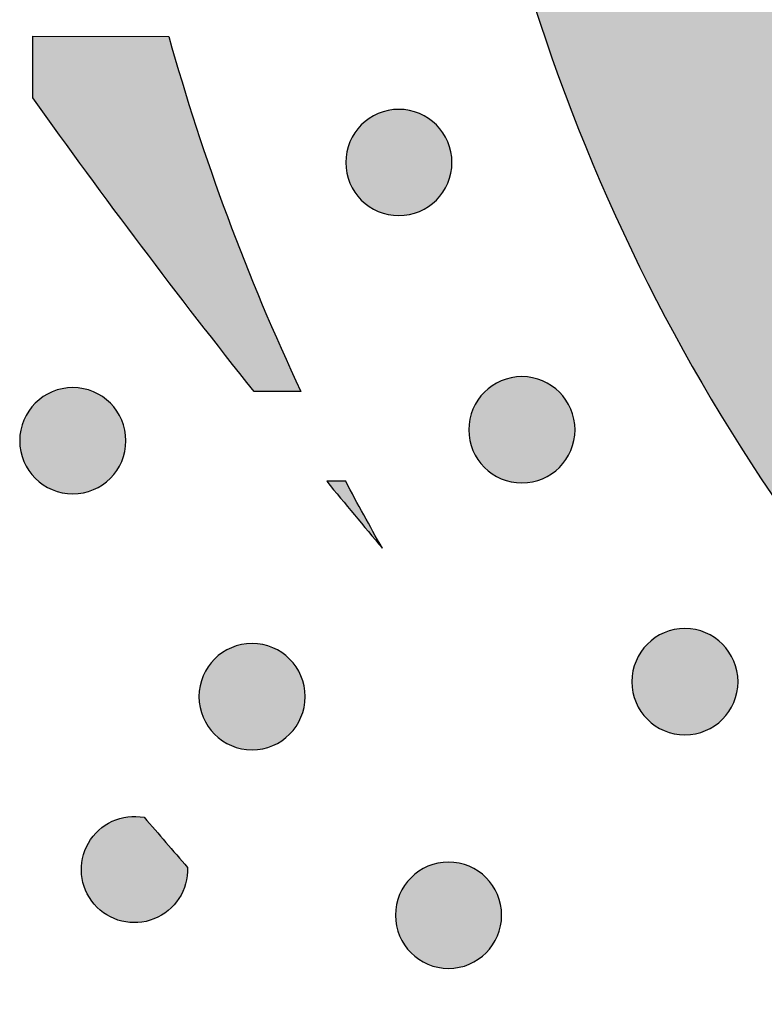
# Model space of a CAD drawing. Header units: millimetres. Extents: x -3873 to -97, y 912 to 4165.
# Tile 57 of 256: x -3522 to -3497, y 1288 to 1321. Entities that reach past the tile are written whole.
import ezdxf

# ---------------------------------------------------------------- set-up
doc = ezdxf.new("R2010")
doc.units = ezdxf.units.MM
doc.layers.add('pattern', color=7, linetype='Continuous', true_color=0x000000)

msp = doc.modelspace()

# ---------------------------------------------------------------- hatches: boundary and pattern name
at = {"layer": 'pattern'}
for points in [[(-3401.266, 1285.467), (-3395.499, 1300.487), (-3409.73, 1294.934), (-3412.239, 1294.001), (-3414.787, 1293.147), (-3417.369, 1292.374), (-3419.982, 1291.684), (-3422.622, 1291.079), (-3425.284, 1290.559), (-3427.966, 1290.127), (-3430.661, 1289.783), (-3433.366, 1289.528), (-3436.077, 1289.362), (-3438.789, 1289.285), (-3441.497, 1289.297), (-3444.198, 1289.398), (-3446.887, 1289.586), (-3449.559, 1289.86), (-3452.212, 1290.22), (-3453.206, 1290.381), (-3454.199, 1290.563), (-3455.192, 1290.764), (-3456.183, 1290.985), (-3457.172, 1291.226), (-3458.158, 1291.488), (-3459.14, 1291.769), (-3460.118, 1292.071), (-3461.092, 1292.392), (-3462.061, 1292.734), (-3463.024, 1293.094), (-3463.98, 1293.475), (-3464.929, 1293.875), (-3465.871, 1294.294), (-3466.804, 1294.732), (-3467.729, 1295.188), (-3468.644, 1295.663), (-3469.55, 1296.156), (-3470.445, 1296.667), (-3471.329, 1297.195), (-3472.202, 1297.741), (-3473.062, 1298.303), (-3473.911, 1298.882), (-3474.746, 1299.477), (-3475.568, 1300.087), (-3476.377, 1300.712), (-3477.171, 1301.352), (-3477.951, 1302.006), (-3478.716, 1302.673), (-3479.466, 1303.354), (-3480.2, 1304.048), (-3480.918, 1304.754), (-3481.623, 1305.473), (-3482.315, 1306.209), (-3482.995, 1306.96), (-3483.661, 1307.726), (-3484.314, 1308.507), (-3484.952, 1309.302), (-3485.576, 1310.112), (-3486.185, 1310.935), (-3486.778, 1311.771), (-3487.355, 1312.621), (-3487.916, 1313.483), (-3488.46, 1314.356), (-3488.987, 1315.241), (-3489.496, 1316.137), (-3489.987, 1317.044), (-3490.461, 1317.96), (-3490.916, 1318.885), (-3491.352, 1319.819), (-3491.769, 1320.762), (-3492.167, 1321.712), (-3492.546, 1322.669), (-3492.905, 1323.632), (-3493.245, 1324.601), (-3493.565, 1325.575), (-3493.864, 1326.554), (-3494.144, 1327.537), (-3494.404, 1328.524), (-3494.644, 1329.513), (-3494.863, 1330.504), (-3495.063, 1331.497), (-3495.242, 1332.491), (-3495.402, 1333.485), (-3495.757, 1336.139), (-3496.027, 1338.812), (-3496.21, 1341.501), (-3496.306, 1344.202), (-3496.313, 1346.91), (-3496.232, 1349.622), (-3496.061, 1352.332), (-3495.801, 1355.037), (-3495.452, 1357.732), (-3495.016, 1360.412), (-3494.491, 1363.074), (-3493.881, 1365.713), (-3493.187, 1368.325), (-3492.409, 1370.905), (-3491.551, 1373.451), (-3490.614, 1375.959), (-3485.036, 1390.181), (-3500.066, 1384.44), (-3500.733, 1382.914), (-3501.374, 1381.372), (-3501.989, 1379.817), (-3502.578, 1378.247), (-3503.141, 1376.664), (-3503.675, 1375.069), (-3504.183, 1373.461), (-3504.662, 1371.843), (-3505.113, 1370.214), (-3505.535, 1368.576), (-3505.928, 1366.929), (-3506.292, 1365.273), (-3506.626, 1363.611), (-3506.931, 1361.942), (-3507.206, 1360.267), (-3507.451, 1358.587), (-3507.665, 1356.903), (-3507.85, 1355.216), (-3508.004, 1353.526), (-3508.127, 1351.834), (-3508.221, 1350.142), (-3508.283, 1348.45), (-3508.316, 1346.758), (-3508.318, 1345.068), (-3508.291, 1343.381), (-3508.233, 1341.696), (-3508.146, 1340.016), (-3508.028, 1338.34), (-3507.882, 1336.67), (-3507.706, 1335.006), (-3507.501, 1333.35), (-3507.268, 1331.701), (-3507.072, 1330.475), (-3506.85, 1329.249), (-3506.604, 1328.025), (-3506.334, 1326.803), (-3506.038, 1325.583), (-3505.718, 1324.367), (-3505.373, 1323.155), (-3505.003, 1321.948), (-3504.609, 1320.747), (-3504.19, 1319.552), (-3503.748, 1318.364), (-3503.281, 1317.184), (-3502.79, 1316.013), (-3502.275, 1314.851), (-3501.737, 1313.699), (-3501.176, 1312.558), (-3500.593, 1311.429), (-3499.987, 1310.311), (-3499.359, 1309.206), (-3498.709, 1308.115), (-3498.038, 1307.038), (-3497.347, 1305.976), (-3496.635, 1304.928), (-3495.904, 1303.897), (-3495.153, 1302.882), (-3494.384, 1301.884), (-3493.597, 1300.903), (-3492.793, 1299.94), (-3491.971, 1298.996), (-3491.133, 1298.07), (-3490.28, 1297.163), (-3489.411, 1296.276), (-3488.525, 1295.406), (-3487.62, 1294.55), (-3486.696, 1293.711), (-3485.752, 1292.888), (-3484.791, 1292.081), (-3483.812, 1291.293), (-3482.815, 1290.522), (-3481.801, 1289.769), (-3480.771, 1289.036), (-3479.725, 1288.323), (-3478.664, 1287.63), (-3477.588, 1286.957), (-3476.498, 1286.305), (-3475.394, 1285.676), (-3474.278, 1285.068), (-3473.149, 1284.482), (-3472.009, 1283.919), (-3470.858, 1283.379), (-3469.697, 1282.863), (-3468.527, 1282.37), (-3467.348, 1281.901), (-3466.161, 1281.456), (-3464.967, 1281.035), (-3463.766, 1280.639), (-3462.56, 1280.267), (-3461.348, 1279.92), (-3460.133, 1279.598), (-3458.914, 1279.3), (-3457.692, 1279.027), (-3456.468, 1278.779), (-3455.243, 1278.556), (-3454.017, 1278.357), (-3452.369, 1278.121), (-3450.712, 1277.913), (-3449.049, 1277.734), (-3447.379, 1277.585), (-3445.703, 1277.465), (-3444.023, 1277.374), (-3442.339, 1277.314), (-3440.651, 1277.283), (-3438.961, 1277.283), (-3437.27, 1277.312), (-3435.577, 1277.372), (-3433.885, 1277.463), (-3432.193, 1277.583), (-3430.503, 1277.734), (-3428.816, 1277.916), (-3427.131, 1278.127), (-3425.451, 1278.369), (-3423.776, 1278.641), (-3422.106, 1278.943), (-3420.443, 1279.275), (-3418.787, 1279.636), (-3417.139, 1280.026), (-3415.5, 1280.445), (-3413.87, 1280.893), (-3412.251, 1281.37), (-3410.643, 1281.874), (-3409.047, 1282.406), (-3407.463, 1282.965), (-3405.892, 1283.552), (-3404.335, 1284.164), (-3402.793, 1284.803)], [(-3517.186, 1320.816), (-3516.744, 1319.297), (-3516.27, 1317.786), (-3515.765, 1316.285), (-3515.227, 1314.795), (-3514.659, 1313.316), (-3514.06, 1311.85), (-3513.43, 1310.397), (-3512.771, 1308.959), (-3514.338, 1308.961), (-3518.096, 1313.812), (-3521.729, 1318.759), (-3521.727, 1320.82)], [(-3508.245, 1315.349), (-3508.273, 1315.322), (-3508.302, 1315.295), (-3508.332, 1315.268), (-3508.362, 1315.242), (-3508.394, 1315.216), (-3508.426, 1315.191), (-3508.46, 1315.166), (-3508.494, 1315.142), (-3508.529, 1315.119), (-3508.565, 1315.096), (-3508.601, 1315.074), (-3508.638, 1315.053), (-3508.676, 1315.032), (-3508.715, 1315.013), (-3508.755, 1314.994), (-3508.795, 1314.976), (-3508.835, 1314.959), (-3508.877, 1314.943), (-3508.919, 1314.928), (-3508.961, 1314.914), (-3509.004, 1314.901), (-3509.048, 1314.889), (-3509.092, 1314.878), (-3509.136, 1314.868), (-3509.181, 1314.859), (-3509.226, 1314.852), (-3509.271, 1314.845), (-3509.316, 1314.84), (-3509.362, 1314.836), (-3509.408, 1314.833), (-3509.454, 1314.831), (-3509.5, 1314.831), (-3509.545, 1314.831), (-3509.591, 1314.833), (-3509.637, 1314.836), (-3509.683, 1314.84), (-3509.728, 1314.846), (-3509.774, 1314.852), (-3509.818, 1314.86), (-3509.863, 1314.869), (-3509.907, 1314.879), (-3509.951, 1314.89), (-3509.995, 1314.902), (-3510.038, 1314.915), (-3510.08, 1314.929), (-3510.122, 1314.944), (-3510.163, 1314.96), (-3510.204, 1314.977), (-3510.244, 1314.995), (-3510.284, 1315.014), (-3510.322, 1315.034), (-3510.36, 1315.054), (-3510.398, 1315.076), (-3510.434, 1315.098), (-3510.47, 1315.12), (-3510.505, 1315.144), (-3510.539, 1315.168), (-3510.572, 1315.193), (-3510.604, 1315.218), (-3510.636, 1315.244), (-3510.667, 1315.27), (-3510.697, 1315.297), (-3510.726, 1315.324), (-3510.754, 1315.351), (-3510.781, 1315.38), (-3510.808, 1315.409), (-3510.835, 1315.439), (-3510.861, 1315.469), (-3510.887, 1315.501), (-3510.912, 1315.533), (-3510.937, 1315.567), (-3510.961, 1315.601), (-3510.984, 1315.636), (-3511.007, 1315.672), (-3511.029, 1315.708), (-3511.05, 1315.745), (-3511.071, 1315.783), (-3511.09, 1315.822), (-3511.109, 1315.862), (-3511.127, 1315.902), (-3511.144, 1315.942), (-3511.16, 1315.984), (-3511.175, 1316.026), (-3511.189, 1316.068), (-3511.202, 1316.111), (-3511.214, 1316.155), (-3511.225, 1316.199), (-3511.235, 1316.243), (-3511.244, 1316.288), (-3511.251, 1316.333), (-3511.258, 1316.378), (-3511.263, 1316.423), (-3511.267, 1316.469), (-3511.27, 1316.515), (-3511.272, 1316.561), (-3511.272, 1316.607), (-3511.272, 1316.652), (-3511.27, 1316.698), (-3511.267, 1316.744), (-3511.263, 1316.79), (-3511.257, 1316.835), (-3511.251, 1316.88), (-3511.243, 1316.925), (-3511.234, 1316.97), (-3511.224, 1317.014), (-3511.213, 1317.058), (-3511.201, 1317.102), (-3511.188, 1317.145), (-3511.174, 1317.187), (-3511.159, 1317.229), (-3511.143, 1317.27), (-3511.126, 1317.311), (-3511.108, 1317.351), (-3511.089, 1317.391), (-3511.069, 1317.429), (-3511.049, 1317.467), (-3511.027, 1317.505), (-3511.005, 1317.541), (-3510.983, 1317.577), (-3510.959, 1317.612), (-3510.935, 1317.646), (-3510.91, 1317.679), (-3510.885, 1317.711), (-3510.859, 1317.743), (-3510.833, 1317.774), (-3510.806, 1317.804), (-3510.779, 1317.833), (-3510.752, 1317.861), (-3510.723, 1317.888), (-3510.694, 1317.915), (-3510.664, 1317.942), (-3510.634, 1317.968), (-3510.602, 1317.994), (-3510.57, 1318.019), (-3510.536, 1318.044), (-3510.502, 1318.068), (-3510.467, 1318.091), (-3510.431, 1318.114), (-3510.395, 1318.136), (-3510.358, 1318.157), (-3510.32, 1318.178), (-3510.281, 1318.197), (-3510.241, 1318.216), (-3510.201, 1318.234), (-3510.161, 1318.251), (-3510.119, 1318.267), (-3510.077, 1318.282), (-3510.035, 1318.296), (-3509.992, 1318.309), (-3509.948, 1318.321), (-3509.904, 1318.332), (-3509.86, 1318.342), (-3509.815, 1318.351), (-3509.77, 1318.358), (-3509.725, 1318.365), (-3509.68, 1318.37), (-3509.634, 1318.374), (-3509.588, 1318.377), (-3509.542, 1318.379), (-3509.496, 1318.379), (-3509.451, 1318.379), (-3509.405, 1318.377), (-3509.359, 1318.374), (-3509.313, 1318.37), (-3509.268, 1318.364), (-3509.223, 1318.358), (-3509.178, 1318.35), (-3509.133, 1318.341), (-3509.089, 1318.331), (-3509.045, 1318.32), (-3509.001, 1318.308), (-3508.958, 1318.295), (-3508.916, 1318.281), (-3508.874, 1318.266), (-3508.833, 1318.25), (-3508.792, 1318.233), (-3508.752, 1318.215), (-3508.712, 1318.196), (-3508.674, 1318.176), (-3508.636, 1318.156), (-3508.598, 1318.134), (-3508.562, 1318.112), (-3508.526, 1318.089), (-3508.491, 1318.066), (-3508.457, 1318.042), (-3508.424, 1318.017), (-3508.392, 1317.992), (-3508.36, 1317.966), (-3508.329, 1317.94), (-3508.299, 1317.913), (-3508.27, 1317.886), (-3508.242, 1317.858), (-3508.215, 1317.83), (-3508.188, 1317.801), (-3508.161, 1317.771), (-3508.135, 1317.741), (-3508.109, 1317.709), (-3508.084, 1317.677), (-3508.059, 1317.643), (-3508.035, 1317.609), (-3508.012, 1317.574), (-3507.989, 1317.538), (-3507.967, 1317.502), (-3507.946, 1317.465), (-3507.925, 1317.427), (-3507.906, 1317.388), (-3507.887, 1317.348), (-3507.869, 1317.308), (-3507.852, 1317.268), (-3507.836, 1317.226), (-3507.821, 1317.184), (-3507.807, 1317.142), (-3507.794, 1317.099), (-3507.782, 1317.055), (-3507.771, 1317.011), (-3507.761, 1316.967), (-3507.752, 1316.922), (-3507.745, 1316.877), (-3507.738, 1316.832), (-3507.733, 1316.787), (-3507.729, 1316.741), (-3507.726, 1316.695), (-3507.724, 1316.649), (-3507.724, 1316.603), (-3507.724, 1316.557), (-3507.726, 1316.512), (-3507.729, 1316.466), (-3507.733, 1316.42), (-3507.739, 1316.375), (-3507.745, 1316.329), (-3507.753, 1316.285), (-3507.762, 1316.24), (-3507.772, 1316.196), (-3507.783, 1316.152), (-3507.795, 1316.108), (-3507.808, 1316.065), (-3507.822, 1316.023), (-3507.837, 1315.981), (-3507.853, 1315.94), (-3507.87, 1315.899), (-3507.888, 1315.859), (-3507.907, 1315.819), (-3507.927, 1315.781), (-3507.947, 1315.743), (-3507.969, 1315.705), (-3507.991, 1315.669), (-3508.013, 1315.633), (-3508.037, 1315.598), (-3508.061, 1315.564), (-3508.086, 1315.531), (-3508.111, 1315.499), (-3508.137, 1315.467), (-3508.163, 1315.436), (-3508.19, 1315.406), (-3508.217, 1315.377)], [(-3504.133, 1306.423), (-3504.162, 1306.395), (-3504.191, 1306.368), (-3504.221, 1306.341), (-3504.251, 1306.315), (-3504.283, 1306.289), (-3504.315, 1306.264), (-3504.349, 1306.24), (-3504.383, 1306.216), (-3504.418, 1306.192), (-3504.453, 1306.169), (-3504.49, 1306.147), (-3504.527, 1306.126), (-3504.565, 1306.106), (-3504.604, 1306.086), (-3504.644, 1306.067), (-3504.684, 1306.049), (-3504.724, 1306.032), (-3504.766, 1306.016), (-3504.808, 1306.001), (-3504.85, 1305.987), (-3504.893, 1305.974), (-3504.937, 1305.962), (-3504.981, 1305.951), (-3505.025, 1305.941), (-3505.07, 1305.933), (-3505.114, 1305.925), (-3505.16, 1305.919), (-3505.205, 1305.913), (-3505.251, 1305.909), (-3505.297, 1305.906), (-3505.343, 1305.905), (-3505.388, 1305.904), (-3505.434, 1305.905), (-3505.48, 1305.907), (-3505.526, 1305.91), (-3505.572, 1305.914), (-3505.617, 1305.919), (-3505.662, 1305.926), (-3505.707, 1305.933), (-3505.752, 1305.942), (-3505.796, 1305.952), (-3505.84, 1305.963), (-3505.884, 1305.975), (-3505.927, 1305.988), (-3505.969, 1306.002), (-3506.011, 1306.017), (-3506.052, 1306.034), (-3506.093, 1306.051), (-3506.133, 1306.069), (-3506.173, 1306.087), (-3506.211, 1306.107), (-3506.249, 1306.128), (-3506.286, 1306.149), (-3506.323, 1306.171), (-3506.359, 1306.194), (-3506.394, 1306.217), (-3506.428, 1306.241), (-3506.461, 1306.266), (-3506.493, 1306.291), (-3506.525, 1306.317), (-3506.556, 1306.343), (-3506.585, 1306.37), (-3506.614, 1306.397), (-3506.643, 1306.425), (-3506.67, 1306.453), (-3506.697, 1306.482), (-3506.724, 1306.512), (-3506.75, 1306.543), (-3506.776, 1306.574), (-3506.801, 1306.607), (-3506.826, 1306.64), (-3506.85, 1306.674), (-3506.873, 1306.709), (-3506.896, 1306.745), (-3506.918, 1306.781), (-3506.939, 1306.819), (-3506.96, 1306.857), (-3506.979, 1306.896), (-3506.998, 1306.935), (-3507.016, 1306.975), (-3507.033, 1307.016), (-3507.049, 1307.057), (-3507.064, 1307.099), (-3507.078, 1307.142), (-3507.091, 1307.185), (-3507.103, 1307.228), (-3507.114, 1307.272), (-3507.124, 1307.316), (-3507.133, 1307.361), (-3507.14, 1307.406), (-3507.147, 1307.451), (-3507.152, 1307.497), (-3507.156, 1307.542), (-3507.159, 1307.588), (-3507.161, 1307.634), (-3507.161, 1307.68), (-3507.161, 1307.726), (-3507.159, 1307.772), (-3507.156, 1307.818), (-3507.152, 1307.863), (-3507.146, 1307.909), (-3507.14, 1307.954), (-3507.132, 1307.999), (-3507.123, 1308.043), (-3507.113, 1308.088), (-3507.102, 1308.132), (-3507.09, 1308.175), (-3507.077, 1308.218), (-3507.063, 1308.261), (-3507.048, 1308.302), (-3507.032, 1308.344), (-3507.015, 1308.385), (-3506.997, 1308.425), (-3506.978, 1308.464), (-3506.958, 1308.503), (-3506.938, 1308.541), (-3506.916, 1308.578), (-3506.894, 1308.614), (-3506.871, 1308.65), (-3506.848, 1308.685), (-3506.824, 1308.719), (-3506.799, 1308.752), (-3506.774, 1308.785), (-3506.748, 1308.816), (-3506.722, 1308.847), (-3506.695, 1308.877), (-3506.668, 1308.906), (-3506.64, 1308.934), (-3506.612, 1308.962), (-3506.583, 1308.989), (-3506.553, 1309.015), (-3506.523, 1309.042), (-3506.491, 1309.067), (-3506.458, 1309.093), (-3506.425, 1309.117), (-3506.391, 1309.141), (-3506.356, 1309.165), (-3506.32, 1309.187), (-3506.284, 1309.209), (-3506.247, 1309.231), (-3506.208, 1309.251), (-3506.17, 1309.271), (-3506.13, 1309.289), (-3506.09, 1309.307), (-3506.049, 1309.324), (-3506.008, 1309.34), (-3505.966, 1309.355), (-3505.924, 1309.37), (-3505.881, 1309.383), (-3505.837, 1309.395), (-3505.793, 1309.406), (-3505.749, 1309.415), (-3505.704, 1309.424), (-3505.659, 1309.432), (-3505.614, 1309.438), (-3505.569, 1309.443), (-3505.523, 1309.447), (-3505.477, 1309.45), (-3505.431, 1309.452), (-3505.385, 1309.453), (-3505.339, 1309.452), (-3505.294, 1309.45), (-3505.248, 1309.447), (-3505.202, 1309.443), (-3505.157, 1309.438), (-3505.111, 1309.431), (-3505.066, 1309.424), (-3505.022, 1309.415), (-3504.978, 1309.405), (-3504.934, 1309.394), (-3504.89, 1309.382), (-3504.847, 1309.369), (-3504.805, 1309.354), (-3504.763, 1309.339), (-3504.721, 1309.323), (-3504.681, 1309.306), (-3504.641, 1309.288), (-3504.601, 1309.269), (-3504.563, 1309.25), (-3504.525, 1309.229), (-3504.487, 1309.208), (-3504.451, 1309.186), (-3504.415, 1309.163), (-3504.38, 1309.139), (-3504.346, 1309.115), (-3504.313, 1309.091), (-3504.28, 1309.065), (-3504.249, 1309.04), (-3504.218, 1309.013), (-3504.188, 1308.987), (-3504.159, 1308.959), (-3504.131, 1308.932), (-3504.104, 1308.904), (-3504.077, 1308.875), (-3504.05, 1308.845), (-3504.024, 1308.814), (-3503.998, 1308.782), (-3503.973, 1308.75), (-3503.948, 1308.717), (-3503.924, 1308.682), (-3503.901, 1308.648), (-3503.878, 1308.612), (-3503.856, 1308.575), (-3503.835, 1308.538), (-3503.814, 1308.5), (-3503.795, 1308.461), (-3503.776, 1308.422), (-3503.758, 1308.382), (-3503.741, 1308.341), (-3503.725, 1308.3), (-3503.71, 1308.258), (-3503.696, 1308.215), (-3503.683, 1308.172), (-3503.671, 1308.129), (-3503.66, 1308.085), (-3503.65, 1308.04), (-3503.641, 1307.996), (-3503.634, 1307.951), (-3503.627, 1307.906), (-3503.622, 1307.86), (-3503.618, 1307.814), (-3503.615, 1307.769), (-3503.613, 1307.723), (-3503.613, 1307.677), (-3503.613, 1307.631), (-3503.615, 1307.585), (-3503.618, 1307.539), (-3503.622, 1307.494), (-3503.628, 1307.448), (-3503.634, 1307.403), (-3503.642, 1307.358), (-3503.651, 1307.313), (-3503.66, 1307.269), (-3503.671, 1307.225), (-3503.684, 1307.182), (-3503.697, 1307.139), (-3503.711, 1307.096), (-3503.726, 1307.054), (-3503.742, 1307.013), (-3503.759, 1306.972), (-3503.777, 1306.932), (-3503.796, 1306.893), (-3503.816, 1306.854), (-3503.836, 1306.816), (-3503.858, 1306.779), (-3503.88, 1306.742), (-3503.902, 1306.707), (-3503.926, 1306.672), (-3503.95, 1306.638), (-3503.975, 1306.604), (-3504, 1306.572), (-3504.026, 1306.54), (-3504.052, 1306.51), (-3504.079, 1306.48), (-3504.106, 1306.451)], [(-3519.139, 1306.057), (-3519.167, 1306.029), (-3519.196, 1306.002), (-3519.226, 1305.976), (-3519.257, 1305.949), (-3519.288, 1305.924), (-3519.321, 1305.899), (-3519.354, 1305.874), (-3519.388, 1305.85), (-3519.423, 1305.827), (-3519.459, 1305.804), (-3519.495, 1305.782), (-3519.533, 1305.761), (-3519.571, 1305.74), (-3519.609, 1305.72), (-3519.649, 1305.702), (-3519.689, 1305.684), (-3519.73, 1305.667), (-3519.771, 1305.651), (-3519.813, 1305.636), (-3519.855, 1305.622), (-3519.898, 1305.609), (-3519.942, 1305.597), (-3519.986, 1305.586), (-3520.03, 1305.576), (-3520.075, 1305.567), (-3520.12, 1305.559), (-3520.165, 1305.553), (-3520.21, 1305.548), (-3520.256, 1305.544), (-3520.302, 1305.541), (-3520.348, 1305.539), (-3520.394, 1305.538), (-3520.44, 1305.539), (-3520.486, 1305.541), (-3520.531, 1305.544), (-3520.577, 1305.548), (-3520.622, 1305.553), (-3520.668, 1305.56), (-3520.713, 1305.568), (-3520.757, 1305.576), (-3520.802, 1305.586), (-3520.845, 1305.597), (-3520.889, 1305.609), (-3520.932, 1305.622), (-3520.974, 1305.637), (-3521.016, 1305.652), (-3521.058, 1305.668), (-3521.098, 1305.685), (-3521.138, 1305.703), (-3521.178, 1305.722), (-3521.216, 1305.742), (-3521.254, 1305.762), (-3521.292, 1305.783), (-3521.328, 1305.805), (-3521.364, 1305.828), (-3521.399, 1305.852), (-3521.433, 1305.876), (-3521.466, 1305.9), (-3521.499, 1305.926), (-3521.53, 1305.951), (-3521.561, 1305.978), (-3521.591, 1306.004), (-3521.62, 1306.032), (-3521.648, 1306.059), (-3521.675, 1306.087), (-3521.703, 1306.116), (-3521.729, 1306.146), (-3521.755, 1306.177), (-3521.781, 1306.209), (-3521.806, 1306.241), (-3521.831, 1306.274), (-3521.855, 1306.309), (-3521.878, 1306.344), (-3521.901, 1306.379), (-3521.923, 1306.416), (-3521.944, 1306.453), (-3521.965, 1306.491), (-3521.984, 1306.53), (-3522.003, 1306.569), (-3522.021, 1306.609), (-3522.038, 1306.65), (-3522.054, 1306.692), (-3522.069, 1306.733), (-3522.083, 1306.776), (-3522.096, 1306.819), (-3522.108, 1306.862), (-3522.119, 1306.906), (-3522.129, 1306.951), (-3522.138, 1306.995), (-3522.145, 1307.04), (-3522.152, 1307.086), (-3522.157, 1307.131), (-3522.161, 1307.177), (-3522.164, 1307.222), (-3522.166, 1307.268), (-3522.166, 1307.314), (-3522.166, 1307.36), (-3522.164, 1307.406), (-3522.161, 1307.452), (-3522.157, 1307.498), (-3522.151, 1307.543), (-3522.145, 1307.588), (-3522.137, 1307.633), (-3522.128, 1307.678), (-3522.119, 1307.722), (-3522.108, 1307.766), (-3522.096, 1307.809), (-3522.082, 1307.852), (-3522.068, 1307.895), (-3522.053, 1307.937), (-3522.037, 1307.978), (-3522.02, 1308.019), (-3522.002, 1308.059), (-3521.983, 1308.098), (-3521.963, 1308.137), (-3521.943, 1308.175), (-3521.922, 1308.212), (-3521.899, 1308.249), (-3521.877, 1308.284), (-3521.853, 1308.319), (-3521.829, 1308.353), (-3521.804, 1308.387), (-3521.779, 1308.419), (-3521.753, 1308.451), (-3521.727, 1308.481), (-3521.7, 1308.511), (-3521.673, 1308.54), (-3521.646, 1308.568), (-3521.618, 1308.596), (-3521.588, 1308.623), (-3521.559, 1308.65), (-3521.528, 1308.676), (-3521.496, 1308.702), (-3521.464, 1308.727), (-3521.43, 1308.752), (-3521.396, 1308.776), (-3521.361, 1308.799), (-3521.326, 1308.822), (-3521.289, 1308.844), (-3521.252, 1308.865), (-3521.214, 1308.885), (-3521.175, 1308.905), (-3521.136, 1308.924), (-3521.095, 1308.942), (-3521.055, 1308.959), (-3521.013, 1308.975), (-3520.971, 1308.99), (-3520.929, 1309.004), (-3520.886, 1309.017), (-3520.842, 1309.029), (-3520.799, 1309.04), (-3520.754, 1309.05), (-3520.71, 1309.058), (-3520.665, 1309.066), (-3520.619, 1309.072), (-3520.574, 1309.078), (-3520.528, 1309.082), (-3520.482, 1309.085), (-3520.437, 1309.086), (-3520.391, 1309.087), (-3520.345, 1309.086), (-3520.299, 1309.085), (-3520.253, 1309.082), (-3520.207, 1309.077), (-3520.162, 1309.072), (-3520.117, 1309.066), (-3520.072, 1309.058), (-3520.027, 1309.049), (-3519.983, 1309.039), (-3519.939, 1309.028), (-3519.895, 1309.016), (-3519.852, 1309.003), (-3519.81, 1308.989), (-3519.768, 1308.974), (-3519.727, 1308.958), (-3519.686, 1308.94), (-3519.646, 1308.922), (-3519.607, 1308.904), (-3519.568, 1308.884), (-3519.53, 1308.863), (-3519.493, 1308.842), (-3519.456, 1308.82), (-3519.42, 1308.797), (-3519.386, 1308.774), (-3519.351, 1308.75), (-3519.318, 1308.725), (-3519.286, 1308.7), (-3519.254, 1308.674), (-3519.223, 1308.648), (-3519.194, 1308.621), (-3519.165, 1308.594), (-3519.136, 1308.566), (-3519.109, 1308.538), (-3519.082, 1308.509), (-3519.055, 1308.479), (-3519.029, 1308.448), (-3519.003, 1308.417), (-3518.978, 1308.384), (-3518.953, 1308.351), (-3518.929, 1308.317), (-3518.906, 1308.282), (-3518.883, 1308.246), (-3518.861, 1308.21), (-3518.84, 1308.172), (-3518.82, 1308.134), (-3518.8, 1308.096), (-3518.781, 1308.056), (-3518.763, 1308.016), (-3518.746, 1307.975), (-3518.73, 1307.934), (-3518.715, 1307.892), (-3518.701, 1307.849), (-3518.688, 1307.806), (-3518.676, 1307.763), (-3518.665, 1307.719), (-3518.655, 1307.675), (-3518.646, 1307.63), (-3518.639, 1307.585), (-3518.632, 1307.54), (-3518.627, 1307.494), (-3518.623, 1307.449), (-3518.62, 1307.403), (-3518.618, 1307.357), (-3518.618, 1307.311), (-3518.618, 1307.265), (-3518.62, 1307.219), (-3518.623, 1307.174), (-3518.628, 1307.128), (-3518.633, 1307.082), (-3518.639, 1307.037), (-3518.647, 1306.992), (-3518.656, 1306.948), (-3518.666, 1306.903), (-3518.677, 1306.859), (-3518.689, 1306.816), (-3518.702, 1306.773), (-3518.716, 1306.731), (-3518.731, 1306.689), (-3518.747, 1306.647), (-3518.764, 1306.607), (-3518.782, 1306.567), (-3518.801, 1306.527), (-3518.821, 1306.488), (-3518.841, 1306.45), (-3518.863, 1306.413), (-3518.885, 1306.377), (-3518.908, 1306.341), (-3518.931, 1306.306), (-3518.955, 1306.272), (-3518.98, 1306.239), (-3519.005, 1306.206), (-3519.031, 1306.175), (-3519.057, 1306.144), (-3519.084, 1306.114), (-3519.111, 1306.085)], [(-3511.909, 1305.958), (-3510.049, 1303.724), (-3511.274, 1305.958)], [(-3498.687, 1298.009), (-3498.715, 1297.982), (-3498.745, 1297.955), (-3498.774, 1297.928), (-3498.805, 1297.902), (-3498.837, 1297.876), (-3498.869, 1297.851), (-3498.903, 1297.826), (-3498.937, 1297.802), (-3498.972, 1297.779), (-3499.007, 1297.756), (-3499.044, 1297.734), (-3499.081, 1297.713), (-3499.119, 1297.692), (-3499.158, 1297.673), (-3499.197, 1297.654), (-3499.238, 1297.636), (-3499.278, 1297.619), (-3499.32, 1297.603), (-3499.362, 1297.588), (-3499.404, 1297.574), (-3499.447, 1297.561), (-3499.491, 1297.549), (-3499.534, 1297.538), (-3499.579, 1297.528), (-3499.623, 1297.519), (-3499.668, 1297.512), (-3499.714, 1297.505), (-3499.759, 1297.5), (-3499.805, 1297.496), (-3499.851, 1297.493), (-3499.896, 1297.491), (-3499.942, 1297.491), (-3499.988, 1297.491), (-3500.034, 1297.493), (-3500.08, 1297.496), (-3500.126, 1297.5), (-3500.171, 1297.506), (-3500.216, 1297.512), (-3500.261, 1297.52), (-3500.306, 1297.529), (-3500.35, 1297.539), (-3500.394, 1297.55), (-3500.438, 1297.562), (-3500.481, 1297.575), (-3500.523, 1297.589), (-3500.565, 1297.604), (-3500.606, 1297.62), (-3500.647, 1297.637), (-3500.687, 1297.655), (-3500.726, 1297.674), (-3500.765, 1297.694), (-3500.803, 1297.714), (-3500.84, 1297.736), (-3500.877, 1297.758), (-3500.913, 1297.781), (-3500.947, 1297.804), (-3500.982, 1297.828), (-3501.015, 1297.853), (-3501.047, 1297.878), (-3501.079, 1297.904), (-3501.11, 1297.93), (-3501.139, 1297.957), (-3501.168, 1297.984), (-3501.197, 1298.012), (-3501.224, 1298.04), (-3501.251, 1298.069), (-3501.278, 1298.099), (-3501.304, 1298.129), (-3501.33, 1298.161), (-3501.355, 1298.194), (-3501.38, 1298.227), (-3501.404, 1298.261), (-3501.427, 1298.296), (-3501.45, 1298.332), (-3501.472, 1298.368), (-3501.493, 1298.405), (-3501.513, 1298.443), (-3501.533, 1298.482), (-3501.552, 1298.522), (-3501.57, 1298.562), (-3501.587, 1298.603), (-3501.603, 1298.644), (-3501.618, 1298.686), (-3501.632, 1298.728), (-3501.645, 1298.771), (-3501.657, 1298.815), (-3501.668, 1298.859), (-3501.678, 1298.903), (-3501.686, 1298.948), (-3501.694, 1298.993), (-3501.701, 1299.038), (-3501.706, 1299.083), (-3501.71, 1299.129), (-3501.713, 1299.175), (-3501.715, 1299.221), (-3501.715, 1299.267), (-3501.714, 1299.313), (-3501.713, 1299.358), (-3501.71, 1299.404), (-3501.705, 1299.45), (-3501.7, 1299.495), (-3501.694, 1299.541), (-3501.686, 1299.586), (-3501.677, 1299.63), (-3501.667, 1299.674), (-3501.656, 1299.718), (-3501.644, 1299.762), (-3501.631, 1299.805), (-3501.617, 1299.847), (-3501.602, 1299.889), (-3501.586, 1299.93), (-3501.569, 1299.971), (-3501.551, 1300.011), (-3501.532, 1300.051), (-3501.512, 1300.089), (-3501.491, 1300.127), (-3501.47, 1300.165), (-3501.448, 1300.201), (-3501.425, 1300.237), (-3501.402, 1300.272), (-3501.378, 1300.306), (-3501.353, 1300.339), (-3501.328, 1300.372), (-3501.302, 1300.403), (-3501.276, 1300.434), (-3501.249, 1300.464), (-3501.222, 1300.493), (-3501.194, 1300.521), (-3501.166, 1300.548), (-3501.137, 1300.575), (-3501.107, 1300.602), (-3501.076, 1300.628), (-3501.045, 1300.654), (-3501.012, 1300.679), (-3500.979, 1300.704), (-3500.945, 1300.728), (-3500.91, 1300.751), (-3500.874, 1300.774), (-3500.838, 1300.796), (-3500.8, 1300.817), (-3500.762, 1300.838), (-3500.724, 1300.857), (-3500.684, 1300.876), (-3500.644, 1300.894), (-3500.603, 1300.911), (-3500.562, 1300.927), (-3500.52, 1300.942), (-3500.478, 1300.956), (-3500.435, 1300.969), (-3500.391, 1300.981), (-3500.347, 1300.992), (-3500.303, 1301.002), (-3500.258, 1301.011), (-3500.213, 1301.018), (-3500.168, 1301.025), (-3500.123, 1301.03), (-3500.077, 1301.034), (-3500.031, 1301.037), (-3499.985, 1301.039), (-3499.939, 1301.039), (-3499.893, 1301.039), (-3499.847, 1301.037), (-3499.802, 1301.034), (-3499.756, 1301.03), (-3499.711, 1301.024), (-3499.665, 1301.018), (-3499.62, 1301.01), (-3499.576, 1301.001), (-3499.531, 1300.992), (-3499.488, 1300.981), (-3499.444, 1300.968), (-3499.401, 1300.955), (-3499.359, 1300.941), (-3499.317, 1300.926), (-3499.275, 1300.91), (-3499.235, 1300.893), (-3499.195, 1300.875), (-3499.155, 1300.856), (-3499.116, 1300.836), (-3499.078, 1300.816), (-3499.041, 1300.794), (-3499.005, 1300.772), (-3498.969, 1300.75), (-3498.934, 1300.726), (-3498.9, 1300.702), (-3498.867, 1300.677), (-3498.834, 1300.652), (-3498.803, 1300.626), (-3498.772, 1300.6), (-3498.742, 1300.573), (-3498.713, 1300.546), (-3498.685, 1300.519), (-3498.658, 1300.49), (-3498.63, 1300.461), (-3498.604, 1300.431), (-3498.578, 1300.401), (-3498.552, 1300.369), (-3498.527, 1300.337), (-3498.502, 1300.303), (-3498.478, 1300.269), (-3498.455, 1300.234), (-3498.432, 1300.199), (-3498.41, 1300.162), (-3498.389, 1300.125), (-3498.368, 1300.087), (-3498.349, 1300.048), (-3498.33, 1300.008), (-3498.312, 1299.968), (-3498.295, 1299.928), (-3498.279, 1299.886), (-3498.264, 1299.844), (-3498.25, 1299.802), (-3498.237, 1299.759), (-3498.225, 1299.715), (-3498.214, 1299.671), (-3498.204, 1299.627), (-3498.195, 1299.582), (-3498.188, 1299.538), (-3498.181, 1299.492), (-3498.176, 1299.447), (-3498.172, 1299.401), (-3498.169, 1299.355), (-3498.167, 1299.309), (-3498.167, 1299.264), (-3498.167, 1299.218), (-3498.169, 1299.172), (-3498.172, 1299.126), (-3498.176, 1299.08), (-3498.182, 1299.035), (-3498.188, 1298.99), (-3498.196, 1298.945), (-3498.204, 1298.9), (-3498.214, 1298.856), (-3498.225, 1298.812), (-3498.237, 1298.768), (-3498.251, 1298.725), (-3498.265, 1298.683), (-3498.28, 1298.641), (-3498.296, 1298.6), (-3498.313, 1298.559), (-3498.331, 1298.519), (-3498.35, 1298.479), (-3498.37, 1298.441), (-3498.39, 1298.403), (-3498.411, 1298.366), (-3498.434, 1298.329), (-3498.456, 1298.293), (-3498.48, 1298.258), (-3498.504, 1298.224), (-3498.528, 1298.191), (-3498.554, 1298.159), (-3498.58, 1298.127), (-3498.606, 1298.096), (-3498.633, 1298.067), (-3498.66, 1298.038)], [(-3513.15, 1297.51), (-3513.178, 1297.483), (-3513.207, 1297.455), (-3513.237, 1297.429), (-3513.268, 1297.402), (-3513.299, 1297.377), (-3513.332, 1297.352), (-3513.365, 1297.327), (-3513.399, 1297.303), (-3513.434, 1297.28), (-3513.47, 1297.257), (-3513.506, 1297.235), (-3513.544, 1297.214), (-3513.582, 1297.193), (-3513.62, 1297.173), (-3513.66, 1297.155), (-3513.7, 1297.137), (-3513.741, 1297.12), (-3513.782, 1297.104), (-3513.824, 1297.089), (-3513.867, 1297.075), (-3513.91, 1297.062), (-3513.953, 1297.05), (-3513.997, 1297.039), (-3514.041, 1297.029), (-3514.086, 1297.02), (-3514.131, 1297.012), (-3514.176, 1297.006), (-3514.222, 1297.001), (-3514.267, 1296.997), (-3514.313, 1296.994), (-3514.359, 1296.992), (-3514.405, 1296.991), (-3514.451, 1296.992), (-3514.497, 1296.994), (-3514.542, 1296.997), (-3514.588, 1297.001), (-3514.634, 1297.006), (-3514.679, 1297.013), (-3514.724, 1297.021), (-3514.768, 1297.029), (-3514.813, 1297.039), (-3514.857, 1297.05), (-3514.9, 1297.062), (-3514.943, 1297.076), (-3514.985, 1297.09), (-3515.027, 1297.105), (-3515.069, 1297.121), (-3515.109, 1297.138), (-3515.15, 1297.156), (-3515.189, 1297.175), (-3515.228, 1297.195), (-3515.266, 1297.215), (-3515.303, 1297.236), (-3515.339, 1297.258), (-3515.375, 1297.281), (-3515.41, 1297.305), (-3515.444, 1297.329), (-3515.477, 1297.353), (-3515.51, 1297.379), (-3515.541, 1297.404), (-3515.572, 1297.431), (-3515.602, 1297.457), (-3515.631, 1297.485), (-3515.659, 1297.512), (-3515.687, 1297.54), (-3515.714, 1297.569), (-3515.74, 1297.599), (-3515.767, 1297.63), (-3515.792, 1297.662), (-3515.818, 1297.694), (-3515.842, 1297.728), (-3515.866, 1297.762), (-3515.89, 1297.797), (-3515.912, 1297.832), (-3515.934, 1297.869), (-3515.955, 1297.906), (-3515.976, 1297.944), (-3515.996, 1297.983), (-3516.014, 1298.022), (-3516.032, 1298.062), (-3516.049, 1298.103), (-3516.065, 1298.145), (-3516.08, 1298.187), (-3516.094, 1298.229), (-3516.108, 1298.272), (-3516.12, 1298.315), (-3516.13, 1298.359), (-3516.14, 1298.404), (-3516.149, 1298.448), (-3516.157, 1298.493), (-3516.163, 1298.539), (-3516.168, 1298.584), (-3516.172, 1298.63), (-3516.175, 1298.675), (-3516.177, 1298.721), (-3516.178, 1298.767), (-3516.177, 1298.813), (-3516.175, 1298.859), (-3516.172, 1298.905), (-3516.168, 1298.951), (-3516.163, 1298.996), (-3516.156, 1299.041), (-3516.148, 1299.086), (-3516.14, 1299.131), (-3516.13, 1299.175), (-3516.119, 1299.219), (-3516.107, 1299.262), (-3516.094, 1299.305), (-3516.079, 1299.348), (-3516.064, 1299.39), (-3516.048, 1299.431), (-3516.031, 1299.472), (-3516.013, 1299.512), (-3515.994, 1299.551), (-3515.974, 1299.59), (-3515.954, 1299.628), (-3515.933, 1299.665), (-3515.911, 1299.702), (-3515.888, 1299.737), (-3515.864, 1299.772), (-3515.84, 1299.806), (-3515.816, 1299.84), (-3515.79, 1299.872), (-3515.765, 1299.904), (-3515.738, 1299.934), (-3515.712, 1299.964), (-3515.684, 1299.993), (-3515.657, 1300.021), (-3515.629, 1300.049), (-3515.6, 1300.076), (-3515.57, 1300.103), (-3515.539, 1300.129), (-3515.507, 1300.155), (-3515.475, 1300.18), (-3515.442, 1300.205), (-3515.407, 1300.229), (-3515.372, 1300.252), (-3515.337, 1300.275), (-3515.3, 1300.297), (-3515.263, 1300.318), (-3515.225, 1300.338), (-3515.186, 1300.358), (-3515.147, 1300.377), (-3515.107, 1300.395), (-3515.066, 1300.412), (-3515.024, 1300.428), (-3514.983, 1300.443), (-3514.94, 1300.457), (-3514.897, 1300.47), (-3514.854, 1300.482), (-3514.81, 1300.493), (-3514.765, 1300.503), (-3514.721, 1300.511), (-3514.676, 1300.519), (-3514.63, 1300.525), (-3514.585, 1300.531), (-3514.539, 1300.535), (-3514.494, 1300.538), (-3514.448, 1300.539), (-3514.402, 1300.54), (-3514.356, 1300.539), (-3514.31, 1300.538), (-3514.264, 1300.535), (-3514.219, 1300.53), (-3514.173, 1300.525), (-3514.128, 1300.519), (-3514.083, 1300.511), (-3514.038, 1300.502), (-3513.994, 1300.492), (-3513.95, 1300.481), (-3513.907, 1300.469), (-3513.864, 1300.456), (-3513.821, 1300.442), (-3513.779, 1300.427), (-3513.738, 1300.411), (-3513.697, 1300.393), (-3513.657, 1300.375), (-3513.618, 1300.357), (-3513.579, 1300.337), (-3513.541, 1300.316), (-3513.504, 1300.295), (-3513.467, 1300.273), (-3513.432, 1300.25), (-3513.397, 1300.227), (-3513.363, 1300.203), (-3513.329, 1300.178), (-3513.297, 1300.153), (-3513.265, 1300.127), (-3513.235, 1300.101), (-3513.205, 1300.074), (-3513.176, 1300.047), (-3513.148, 1300.019), (-3513.12, 1299.991), (-3513.093, 1299.962), (-3513.066, 1299.932), (-3513.04, 1299.901), (-3513.014, 1299.87), (-3512.989, 1299.837), (-3512.964, 1299.804), (-3512.94, 1299.77), (-3512.917, 1299.735), (-3512.894, 1299.699), (-3512.872, 1299.663), (-3512.851, 1299.625), (-3512.831, 1299.587), (-3512.811, 1299.549), (-3512.792, 1299.509), (-3512.774, 1299.469), (-3512.757, 1299.428), (-3512.741, 1299.387), (-3512.726, 1299.345), (-3512.712, 1299.302), (-3512.699, 1299.259), (-3512.687, 1299.216), (-3512.676, 1299.172), (-3512.666, 1299.128), (-3512.658, 1299.083), (-3512.65, 1299.038), (-3512.644, 1298.993), (-3512.638, 1298.947), (-3512.634, 1298.902), (-3512.631, 1298.856), (-3512.63, 1298.81), (-3512.629, 1298.764), (-3512.63, 1298.718), (-3512.631, 1298.672), (-3512.634, 1298.627), (-3512.639, 1298.581), (-3512.644, 1298.535), (-3512.651, 1298.49), (-3512.658, 1298.445), (-3512.667, 1298.401), (-3512.677, 1298.356), (-3512.688, 1298.312), (-3512.7, 1298.269), (-3512.713, 1298.226), (-3512.727, 1298.184), (-3512.742, 1298.142), (-3512.759, 1298.1), (-3512.776, 1298.06), (-3512.794, 1298.02), (-3512.812, 1297.98), (-3512.832, 1297.941), (-3512.853, 1297.903), (-3512.874, 1297.866), (-3512.896, 1297.83), (-3512.919, 1297.794), (-3512.942, 1297.759), (-3512.966, 1297.725), (-3512.991, 1297.692), (-3513.016, 1297.659), (-3513.042, 1297.628), (-3513.068, 1297.597), (-3513.095, 1297.567), (-3513.122, 1297.538)], [(-3516.559, 1293.064), (-3516.558, 1293.032), (-3516.558, 1293), (-3516.558, 1292.967), (-3516.558, 1292.935), (-3516.56, 1292.902), (-3516.562, 1292.869), (-3516.564, 1292.836), (-3516.568, 1292.802), (-3516.572, 1292.769), (-3516.576, 1292.736), (-3516.581, 1292.702), (-3516.587, 1292.669), (-3516.594, 1292.636), (-3516.601, 1292.602), (-3516.609, 1292.569), (-3516.617, 1292.535), (-3516.627, 1292.502), (-3516.636, 1292.469), (-3516.647, 1292.436), (-3516.658, 1292.403), (-3516.67, 1292.37), (-3516.683, 1292.337), (-3516.696, 1292.305), (-3516.71, 1292.273), (-3516.724, 1292.241), (-3516.74, 1292.209), (-3516.756, 1292.177), (-3516.772, 1292.146), (-3516.789, 1292.115), (-3516.807, 1292.085), (-3516.825, 1292.055), (-3516.844, 1292.025), (-3516.864, 1291.995), (-3516.884, 1291.966), (-3516.905, 1291.938), (-3516.926, 1291.91), (-3516.948, 1291.882), (-3516.97, 1291.855), (-3516.993, 1291.828), (-3517.016, 1291.801), (-3517.04, 1291.776), (-3517.064, 1291.75), (-3517.089, 1291.726), (-3517.114, 1291.701), (-3517.14, 1291.678), (-3517.166, 1291.655), (-3517.192, 1291.632), (-3517.219, 1291.61), (-3517.246, 1291.589), (-3517.273, 1291.568), (-3517.301, 1291.548), (-3517.329, 1291.529), (-3517.357, 1291.51), (-3517.385, 1291.491), (-3517.414, 1291.474), (-3517.443, 1291.457), (-3517.472, 1291.44), (-3517.501, 1291.424), (-3517.53, 1291.409), (-3517.56, 1291.394), (-3517.589, 1291.381), (-3517.619, 1291.367), (-3517.649, 1291.354), (-3517.679, 1291.342), (-3517.709, 1291.331), (-3517.739, 1291.32), (-3517.77, 1291.309), (-3517.801, 1291.299), (-3517.833, 1291.289), (-3517.864, 1291.28), (-3517.896, 1291.272), (-3517.929, 1291.264), (-3517.962, 1291.257), (-3517.995, 1291.25), (-3518.028, 1291.244), (-3518.061, 1291.239), (-3518.095, 1291.234), (-3518.129, 1291.229), (-3518.163, 1291.226), (-3518.197, 1291.223), (-3518.232, 1291.221), (-3518.267, 1291.219), (-3518.301, 1291.218), (-3518.336, 1291.218), (-3518.371, 1291.218), (-3518.406, 1291.219), (-3518.441, 1291.221), (-3518.476, 1291.224), (-3518.511, 1291.227), (-3518.546, 1291.231), (-3518.581, 1291.235), (-3518.616, 1291.241), (-3518.651, 1291.247), (-3518.685, 1291.253), (-3518.72, 1291.261), (-3518.754, 1291.269), (-3518.788, 1291.278), (-3518.823, 1291.287), (-3518.856, 1291.297), (-3518.89, 1291.308), (-3518.923, 1291.319), (-3518.957, 1291.331), (-3518.989, 1291.344), (-3519.022, 1291.357), (-3519.054, 1291.371), (-3519.086, 1291.386), (-3519.117, 1291.401), (-3519.149, 1291.417), (-3519.179, 1291.433), (-3519.21, 1291.45), (-3519.24, 1291.468), (-3519.269, 1291.486), (-3519.298, 1291.504), (-3519.327, 1291.523), (-3519.355, 1291.542), (-3519.383, 1291.562), (-3519.41, 1291.583), (-3519.436, 1291.604), (-3519.463, 1291.625), (-3519.488, 1291.646), (-3519.513, 1291.668), (-3519.538, 1291.691), (-3519.562, 1291.713), (-3519.585, 1291.736), (-3519.608, 1291.76), (-3519.631, 1291.783), (-3519.653, 1291.807), (-3519.674, 1291.831), (-3519.695, 1291.856), (-3519.715, 1291.881), (-3519.735, 1291.907), (-3519.755, 1291.933), (-3519.774, 1291.959), (-3519.793, 1291.986), (-3519.812, 1292.014), (-3519.83, 1292.042), (-3519.848, 1292.07), (-3519.865, 1292.099), (-3519.882, 1292.129), (-3519.898, 1292.158), (-3519.914, 1292.189), (-3519.929, 1292.219), (-3519.944, 1292.25), (-3519.958, 1292.282), (-3519.971, 1292.313), (-3519.984, 1292.346), (-3519.996, 1292.378), (-3520.008, 1292.411), (-3520.019, 1292.444), (-3520.03, 1292.477), (-3520.04, 1292.511), (-3520.049, 1292.545), (-3520.057, 1292.579), (-3520.065, 1292.613), (-3520.072, 1292.648), (-3520.079, 1292.682), (-3520.085, 1292.717), (-3520.09, 1292.752), (-3520.094, 1292.787), (-3520.098, 1292.822), (-3520.101, 1292.858), (-3520.103, 1292.893), (-3520.105, 1292.928), (-3520.106, 1292.964), (-3520.106, 1292.999), (-3520.106, 1293.034), (-3520.104, 1293.069), (-3520.103, 1293.104), (-3520.1, 1293.139), (-3520.097, 1293.174), (-3520.093, 1293.209), (-3520.088, 1293.244), (-3520.083, 1293.278), (-3520.077, 1293.312), (-3520.07, 1293.346), (-3520.063, 1293.38), (-3520.055, 1293.414), (-3520.047, 1293.447), (-3520.038, 1293.48), (-3520.028, 1293.512), (-3520.018, 1293.545), (-3520.007, 1293.577), (-3519.996, 1293.608), (-3519.984, 1293.64), (-3519.971, 1293.671), (-3519.958, 1293.701), (-3519.945, 1293.732), (-3519.931, 1293.761), (-3519.916, 1293.791), (-3519.901, 1293.82), (-3519.886, 1293.848), (-3519.87, 1293.876), (-3519.854, 1293.904), (-3519.837, 1293.931), (-3519.82, 1293.959), (-3519.801, 1293.986), (-3519.783, 1294.013), (-3519.764, 1294.04), (-3519.744, 1294.067), (-3519.723, 1294.093), (-3519.702, 1294.119), (-3519.681, 1294.145), (-3519.658, 1294.17), (-3519.636, 1294.196), (-3519.612, 1294.22), (-3519.588, 1294.245), (-3519.564, 1294.269), (-3519.539, 1294.293), (-3519.513, 1294.316), (-3519.487, 1294.339), (-3519.461, 1294.361), (-3519.434, 1294.383), (-3519.406, 1294.404), (-3519.378, 1294.425), (-3519.349, 1294.446), (-3519.32, 1294.465), (-3519.291, 1294.485), (-3519.261, 1294.503), (-3519.231, 1294.522), (-3519.2, 1294.539), (-3519.169, 1294.556), (-3519.138, 1294.573), (-3519.107, 1294.588), (-3519.075, 1294.603), (-3519.042, 1294.618), (-3519.01, 1294.632), (-3518.977, 1294.645), (-3518.944, 1294.657), (-3518.911, 1294.669), (-3518.877, 1294.68), (-3518.844, 1294.691), (-3518.81, 1294.701), (-3518.776, 1294.71), (-3518.742, 1294.718), (-3518.708, 1294.726), (-3518.674, 1294.733), (-3518.639, 1294.74), (-3518.605, 1294.745), (-3518.571, 1294.75), (-3518.537, 1294.755), (-3518.502, 1294.758), (-3518.468, 1294.761), (-3518.434, 1294.763), (-3518.4, 1294.765), (-3518.366, 1294.766), (-3518.332, 1294.766), (-3518.299, 1294.766), (-3518.265, 1294.765), (-3518.232, 1294.764), (-3518.199, 1294.761), (-3518.166, 1294.759), (-3518.133, 1294.755), (-3518.101, 1294.751), (-3518.068, 1294.747), (-3518.036, 1294.742), (-3518.005, 1294.736)], [(-3506.585, 1290.209), (-3506.613, 1290.182), (-3506.642, 1290.155), (-3506.672, 1290.128), (-3506.703, 1290.102), (-3506.734, 1290.076), (-3506.767, 1290.051), (-3506.8, 1290.026), (-3506.834, 1290.002), (-3506.869, 1289.979), (-3506.905, 1289.956), (-3506.941, 1289.934), (-3506.979, 1289.913), (-3507.017, 1289.893), (-3507.055, 1289.873), (-3507.095, 1289.854), (-3507.135, 1289.836), (-3507.176, 1289.819), (-3507.217, 1289.803), (-3507.259, 1289.788), (-3507.301, 1289.774), (-3507.344, 1289.761), (-3507.388, 1289.749), (-3507.432, 1289.738), (-3507.476, 1289.728), (-3507.521, 1289.72), (-3507.566, 1289.712), (-3507.611, 1289.706), (-3507.656, 1289.7), (-3507.702, 1289.696), (-3507.748, 1289.693), (-3507.794, 1289.691), (-3507.84, 1289.691), (-3507.886, 1289.692), (-3507.931, 1289.693), (-3507.977, 1289.696), (-3508.023, 1289.701), (-3508.068, 1289.706), (-3508.114, 1289.712), (-3508.159, 1289.72), (-3508.203, 1289.729), (-3508.248, 1289.739), (-3508.291, 1289.75), (-3508.335, 1289.762), (-3508.378, 1289.775), (-3508.42, 1289.789), (-3508.462, 1289.804), (-3508.504, 1289.82), (-3508.544, 1289.837), (-3508.584, 1289.855), (-3508.624, 1289.874), (-3508.662, 1289.894), (-3508.7, 1289.915), (-3508.738, 1289.936), (-3508.774, 1289.958), (-3508.81, 1289.981), (-3508.845, 1290.004), (-3508.879, 1290.028), (-3508.912, 1290.053), (-3508.945, 1290.078), (-3508.976, 1290.104), (-3509.007, 1290.13), (-3509.037, 1290.157), (-3509.066, 1290.184), (-3509.094, 1290.212), (-3509.121, 1290.24), (-3509.148, 1290.269), (-3509.175, 1290.299), (-3509.201, 1290.33), (-3509.227, 1290.361), (-3509.252, 1290.394), (-3509.277, 1290.427), (-3509.301, 1290.461), (-3509.324, 1290.496), (-3509.347, 1290.532), (-3509.369, 1290.568), (-3509.39, 1290.606), (-3509.411, 1290.644), (-3509.43, 1290.682), (-3509.449, 1290.722), (-3509.467, 1290.762), (-3509.484, 1290.803), (-3509.5, 1290.844), (-3509.515, 1290.886), (-3509.529, 1290.928), (-3509.542, 1290.971), (-3509.554, 1291.015), (-3509.565, 1291.059), (-3509.575, 1291.103), (-3509.584, 1291.148), (-3509.591, 1291.193), (-3509.598, 1291.238), (-3509.603, 1291.283), (-3509.607, 1291.329), (-3509.61, 1291.375), (-3509.612, 1291.421), (-3509.612, 1291.467), (-3509.612, 1291.513), (-3509.61, 1291.559), (-3509.607, 1291.604), (-3509.603, 1291.65), (-3509.597, 1291.695), (-3509.591, 1291.741), (-3509.583, 1291.786), (-3509.574, 1291.83), (-3509.565, 1291.875), (-3509.554, 1291.918), (-3509.541, 1291.962), (-3509.528, 1292.005), (-3509.514, 1292.047), (-3509.499, 1292.089), (-3509.483, 1292.131), (-3509.466, 1292.171), (-3509.448, 1292.211), (-3509.429, 1292.251), (-3509.409, 1292.29), (-3509.389, 1292.328), (-3509.367, 1292.365), (-3509.345, 1292.401), (-3509.323, 1292.437), (-3509.299, 1292.472), (-3509.275, 1292.506), (-3509.25, 1292.539), (-3509.225, 1292.572), (-3509.199, 1292.603), (-3509.173, 1292.634), (-3509.146, 1292.664), (-3509.119, 1292.693), (-3509.092, 1292.721), (-3509.063, 1292.748), (-3509.034, 1292.776), (-3509.005, 1292.802), (-3508.974, 1292.828), (-3508.942, 1292.854), (-3508.91, 1292.879), (-3508.876, 1292.904), (-3508.842, 1292.928), (-3508.807, 1292.951), (-3508.772, 1292.974), (-3508.735, 1292.996), (-3508.698, 1293.017), (-3508.66, 1293.038), (-3508.621, 1293.057), (-3508.582, 1293.076), (-3508.541, 1293.094), (-3508.501, 1293.111), (-3508.459, 1293.127), (-3508.417, 1293.142), (-3508.375, 1293.156), (-3508.332, 1293.169), (-3508.288, 1293.181), (-3508.245, 1293.192), (-3508.2, 1293.202), (-3508.156, 1293.211), (-3508.111, 1293.218), (-3508.065, 1293.225), (-3508.02, 1293.23), (-3507.974, 1293.234), (-3507.928, 1293.237), (-3507.883, 1293.239), (-3507.837, 1293.24), (-3507.791, 1293.239), (-3507.745, 1293.237), (-3507.699, 1293.234), (-3507.653, 1293.23), (-3507.608, 1293.225), (-3507.563, 1293.218), (-3507.518, 1293.21), (-3507.473, 1293.202), (-3507.429, 1293.192), (-3507.385, 1293.181), (-3507.341, 1293.169), (-3507.298, 1293.155), (-3507.256, 1293.141), (-3507.214, 1293.126), (-3507.173, 1293.11), (-3507.132, 1293.093), (-3507.092, 1293.075), (-3507.053, 1293.056), (-3507.014, 1293.036), (-3506.976, 1293.016), (-3506.939, 1292.995), (-3506.902, 1292.973), (-3506.866, 1292.95), (-3506.831, 1292.926), (-3506.797, 1292.902), (-3506.764, 1292.878), (-3506.732, 1292.852), (-3506.7, 1292.826), (-3506.669, 1292.8), (-3506.64, 1292.773), (-3506.611, 1292.746), (-3506.582, 1292.719), (-3506.555, 1292.691), (-3506.528, 1292.662), (-3506.501, 1292.632), (-3506.475, 1292.601), (-3506.449, 1292.569), (-3506.424, 1292.537), (-3506.399, 1292.503), (-3506.375, 1292.469), (-3506.352, 1292.434), (-3506.329, 1292.399), (-3506.307, 1292.362), (-3506.286, 1292.325), (-3506.266, 1292.287), (-3506.246, 1292.248), (-3506.227, 1292.209), (-3506.209, 1292.168), (-3506.192, 1292.128), (-3506.176, 1292.086), (-3506.161, 1292.044), (-3506.147, 1292.002), (-3506.134, 1291.959), (-3506.122, 1291.915), (-3506.111, 1291.872), (-3506.101, 1291.827), (-3506.092, 1291.783), (-3506.085, 1291.738), (-3506.078, 1291.692), (-3506.073, 1291.647), (-3506.069, 1291.601), (-3506.066, 1291.555), (-3506.064, 1291.51), (-3506.064, 1291.464), (-3506.064, 1291.418), (-3506.066, 1291.372), (-3506.069, 1291.326), (-3506.073, 1291.28), (-3506.079, 1291.235), (-3506.085, 1291.19), (-3506.093, 1291.145), (-3506.102, 1291.1), (-3506.112, 1291.056), (-3506.123, 1291.012), (-3506.135, 1290.968), (-3506.148, 1290.926), (-3506.162, 1290.883), (-3506.177, 1290.841), (-3506.193, 1290.8), (-3506.21, 1290.759), (-3506.228, 1290.719), (-3506.247, 1290.68), (-3506.267, 1290.641), (-3506.287, 1290.603), (-3506.309, 1290.566), (-3506.331, 1290.529), (-3506.354, 1290.493), (-3506.377, 1290.459), (-3506.401, 1290.424), (-3506.426, 1290.391), (-3506.451, 1290.359), (-3506.477, 1290.327), (-3506.503, 1290.296), (-3506.53, 1290.267), (-3506.557, 1290.238)]]:
    msp.add_hatch(color=256, dxfattribs=at).paths.add_polyline_path(points, flags=0)

# ---------------------------------------------------------------- linework, layer by layer
for p, q in [((-3512.771, 1308.959), (-3514.338, 1308.961)), ((-3511.274, 1305.958), (-3511.909, 1305.958))]:
    msp.add_line(p, q, dxfattribs=at)
msp.add_lwpolyline([(-3521.729, 1318.759), (-3521.727, 1320.82), (-3517.186, 1320.816)], dxfattribs=at)
at = {"layer": 'pattern', "extrusion": (0, 0, -1)}
for centre in [(3509.498, 1316.605), (3505.387, 1307.678), (3520.392, 1307.313), (3499.941, 1299.265), (3514.403, 1298.766), (3507.838, 1291.465)]:
    msp.add_circle(centre, 1.774, dxfattribs=at)
at = {"layer": 'pattern'}
for centre, radius, start, end in [((-3444.46, 1341.148), 63.514, 188.55416, 224.95007), ((-3444.46, 1341.148), 75.514, 195.61929, 205.23041), ((-3328.018, 1457.183), 238.086, 219.4325, 220.13205), ((-3328.187, 1457.449), 250.012, 220.60342, 221.1099)]:
    msp.add_arc(centre, radius, start, end, dxfattribs=at)
at = {"layer": 'pattern', "extrusion": (0, 0, -1)}
for centre, radius, start, end in [((3328.015, 1457.185), 238.09, 321.49679, 324.45067), ((3444.46, 1341.148), 75.515, 330.29186, 332.22455), ((3518.332, 1292.992), 1.774, 177.6639, 100.6228)]:
    msp.add_arc(centre, radius, start, end, dxfattribs=at)

doc.saveas('drawing.dxf')
